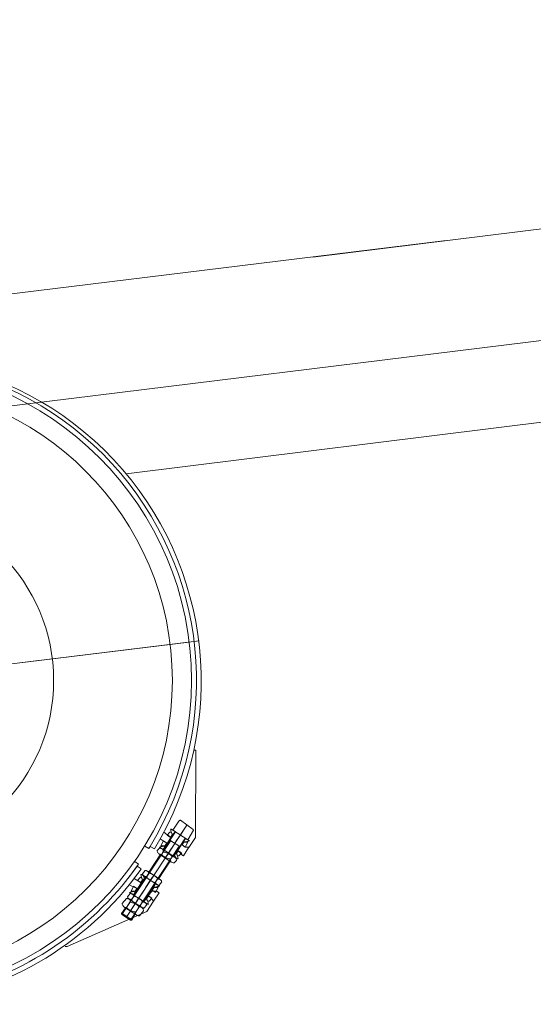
# Model space of a CAD drawing. Extents: x 34350 to 201729, y 12094 to 164960.
# Tile 45 of 70: x 139309 to 140352, y 29631 to 31630. Entities that reach past the tile are written whole.
import ezdxf

# ---------------------------------------------------------------- set-up
doc = ezdxf.new("R2010")
doc.units = 0
doc.header["$LTSCALE"] = 150
doc.header["$MEASUREMENT"] = 0
doc.layers.add('1', color=7, linetype='Continuous')

# ---------------------------------------------------------------- blocks, each defined once
blk = doc.blocks.new('*G102')
at = {"layer": '1', "color": 7, "linetype": 'Continuous', "lineweight": 9}
for p, q in [((139903.8, 31148.2), (145273.3, 31807.4)), ((137361.8, 30609.4), (145613.4, 31622.6)), ((140174.6, 31181.6), (137768.3, 30886)), ((139672.8, 30369.2), (138362.6, 30208.4)), ((139652.9, 30366.8), (138382.5, 30210.8)), ((138696.1, 30249.3), (139380.3, 30333.3)), ((139666.2, 30147), (139662.8, 30147)), ((139665.9, 29970.3), (139666.2, 30147)), ((139619.7, 29984.9), (139631.6, 30003)), ((139635, 30004.9), (139661, 29986.5)), ((139648, 29995.1), (139524.9, 29807.9)), ((139624.8, 29981.6), (139600.8, 29945.1)), ((139642.5, 29986.7), (139601.5, 29924.3)), ((139601.5, 29980.9), (139607.5, 29976.4)), ((139613.4, 29980.7), (139608.3, 29974.7)), ((139616.4, 29980.7), (139613.4, 29980.7)), ((139616.4, 29987.1), (139615.1, 29987.1)), ((139624.3, 29981.9), (139616.4, 29987.1)), ((139618.7, 29976.1), (139616.4, 29980.7)), ((139649.8, 29965.1), (139619.7, 29984.9)), ((139619.9, 29975.5), (139624.3, 29981.9)), ((139638.4, 29980.4), (139625.5, 29960.9)), ((139661.7, 29985.2), (139649.8, 29965.1)), ((139516.4, 29813.5), (139615.3, 29963.9)), ((139600.1, 29963.3), (139594, 29967.1)), ((139595.3, 29952.8), (139600.5, 29963)), ((139608.1, 29958.1), (139600.1, 29963.3)), ((139600.5, 29963), (139607.2, 29958.6)), ((139607.2, 29958.6), (139603.4, 29952.8)), ((139607.9, 29976.4), (139615.8, 29969.8)), ((139615.8, 29969.8), (139608.1, 29958.1)), ((139608.3, 29974.7), (139614.9, 29970.3)), ((139633.8, 29951.7), (139613.8, 29964.9)), ((139614.9, 29970.3), (139618.7, 29976.1)), ((139619, 29975.5), (139619.9, 29975.5)), ((139620.8, 29931.9), (139644.3, 29967.6)), ((139633.1, 29972.4), (139624.6, 29959.5)), ((139633.1, 29972.4), (139625.9, 29961.6)), ((139638.3, 29954.9), (139642.1, 29960.7)), ((139640.7, 29960.8), (139645.2, 29968.1)), ((139641.5, 29960.8), (139640.7, 29960.8)), ((139642.1, 29960.7), (139647.3, 29960.7)), ((139650.3, 29960.7), (139645, 29950.5)), ((139645.2, 29968.1), (139653.2, 29962.9)), ((139647.3, 29960.7), (139650.3, 29960.7)), ((139653.2, 29962.9), (139651.9, 29962.9)), ((139652.1, 29949.5), (139665.9, 29970.3)), ((139533.4, 29802.3), (139632.3, 29952.7)), ((139562.8, 29952.7), (139565.1, 29957.1)), ((139571.1, 29947.7), (139562.8, 29952.7)), ((139573.6, 29952), (139571.1, 29947.7)), ((139573.6, 29952), (139582.2, 29946.8)), ((139582.2, 29946.8), (139573.6, 29952)), ((139582.2, 29946.8), (139573.6, 29952)), ((139588, 29943.7), (139592.4, 29948.3)), ((139600.3, 29945.4), (139592.4, 29950.6)), ((139592.4, 29950.6), (139593.7, 29950.6)), ((139598.3, 29952.8), (139595.3, 29952.8)), ((139596.4, 29935.8), (139601, 29942.8)), ((139623.8, 29930), (139597.8, 29947.1)), ((139603.4, 29952.8), (139598.3, 29952.8)), ((139604.9, 29952.8), (139600.3, 29945.4)), ((139604.1, 29952.8), (139604.9, 29952.8)), ((139604.2, 29928.5), (139610.8, 29938.5)), ((139607.2, 29933.1), (139620.1, 29952.7)), ((139612.5, 29941.2), (139621, 29954)), ((139612.5, 29941.2), (139619.6, 29952)), ((139625.7, 29938), (139621.2, 29931.6)), ((139626.5, 29938), (139625.7, 29938)), ((139630.6, 29943.2), (139626.8, 29937.4)), ((139626.8, 29937.4), (139629.2, 29932.8)), ((139629.8, 29943.8), (139637.5, 29955.5)), ((139637.7, 29936), (139629.8, 29943.8)), ((139637.3, 29938.8), (139630.6, 29943.2)), ((139632.1, 29932.8), (139637.3, 29938.8)), ((139637.5, 29955.5), (139645.4, 29950.3)), ((139645, 29950.5), (139638.3, 29954.9)), ((139652.1, 29950.2), (139641.1, 29932.7)), ((139645.4, 29950.3), (139647, 29950.2)), ((139647, 29950.2), (139652.1, 29950.2)), ((139542.3, 29921.6), (139539.1, 29917.7)), ((139550.1, 29915.9), (139542.3, 29921.6)), ((139594.2, 29935.1), (139570.9, 29899.7)), ((139590.9, 29886.5), (139614.2, 29921.9)), ((139617.2, 29919.9), (139591.2, 29937.1)), ((139614, 29924.3), (139618.6, 29931.2)), ((139621.2, 29931.6), (139629.2, 29926.4)), ((139627, 29923.3), (139622.6, 29918.7)), ((139623.3, 29934.8), (139625.9, 29928.6)), ((139629.2, 29932.8), (139632.1, 29932.8)), ((139629.2, 29926.4), (139630.4, 29926.4)), ((139641.1, 29932.7), (139636.1, 29936.1)), ((139636.1, 29936), (139637.7, 29936)), ((139529.8, 29888.4), (139550.1, 29915.9)), ((139547.3, 29911.9), (139555.4, 29906.1)), ((139563.6, 29902.9), (139558, 29896.1)), ((139571.1, 29897.4), (139566.5, 29890.4)), ((139593.9, 29884.5), (139567.9, 29901.7)), ((139564.3, 29889.7), (139540.3, 29853.2)), ((139555.3, 29877.8), (139541.4, 29887)), ((139547.6, 29866.1), (139555.3, 29877.8)), ((139553, 29888.8), (139547.8, 29882.8)), ((139547.8, 29882.8), (139554.5, 29878.4)), ((139556, 29888.8), (139553, 29888.8)), ((139554.5, 29878.4), (139558.3, 29884.1)), ((139555.9, 29895.2), (139554.7, 29895.2)), ((139563.9, 29889.9), (139555.9, 29895.2)), ((139558.3, 29884.1), (139556, 29888.8)), ((139558.6, 29883.6), (139559.4, 29883.6)), ((139559.4, 29883.6), (139563.9, 29889.9)), ((139562, 29887), (139559.6, 29892.8)), ((139587.4, 29874.5), (139561.3, 29891.6)), ((139572.6, 29880.4), (139564.1, 29867.6)), ((139577.9, 29888.5), (139565, 29868.9)), ((139572.6, 29880.4), (139565.5, 29869.6)), ((139580.9, 29893.1), (139574.3, 29883.1)), ((139588.7, 29885.8), (139584.1, 29878.8)), ((139591.7, 29873.3), (139597.2, 29880.1)), ((139531.2, 29874.2), (139547.6, 29866.1)), ((139539.9, 29853.4), (139532, 29858.7)), ((139532, 29858.7), (139533.2, 29858.7)), ((139534.8, 29860.9), (139540.1, 29871)), ((139537.8, 29860.9), (139534.8, 29860.9)), ((139543, 29860.9), (139537.8, 29860.9)), ((139544.4, 29860.8), (139539.9, 29853.4)), ((139540.1, 29871), (139546.8, 29866.7)), ((139542.1, 29860.9), (139543.4, 29860.9)), ((139546.8, 29866.7), (139543, 29860.9)), ((139543.6, 29860.8), (139544.4, 29860.8)), ((139546.8, 29841.2), (139559.6, 29860.7)), ((139552.1, 29849.2), (139560.5, 29862.1)), ((139552.1, 29849.2), (139559.2, 29860)), ((139560.4, 29840), (139584.4, 29876.5)), ((139577, 29860.8), (139569.3, 29851.8)), ((139585, 29860.8), (139577, 29860.8)), ((139577.9, 29863), (139581.7, 29868.8)), ((139584.6, 29858.6), (139577.9, 29863)), ((139580.3, 29868.8), (139584.8, 29876.2)), ((139581.1, 29868.8), (139580.3, 29868.8)), ((139580.7, 29840.8), (139591.7, 29857.5)), ((139581.7, 29868.8), (139586.9, 29868.8)), ((139589.8, 29868.8), (139584.6, 29858.6)), ((139584.8, 29876.2), (139592.7, 29871)), ((139586.6, 29860.8), (139585, 29860.8)), ((139591.7, 29857.5), (139586.6, 29860.8)), ((139586.9, 29868.8), (139589.8, 29868.8)), ((139592.7, 29871), (139591.4, 29871)), ((139517, 29835.9), (139525.3, 29846.4)), ((139525.5, 29828), (139533.9, 29840.8)), ((139533, 29856.4), (139527.4, 29849.6)), ((139556.7, 29828), (139530.7, 29845.1)), ((139556.8, 29828), (139530.7, 29845.1)), ((139540.5, 29850.8), (139536, 29843.9)), ((139563.4, 29838), (139537.3, 29855.2)), ((139550.3, 29846.6), (139543.7, 29836.5)), ((139558.1, 29839.3), (139553.5, 29832.3)), ((139565.3, 29846), (139560.8, 29839.7)), ((139560.8, 29839.7), (139568.7, 29834.5)), ((139566.1, 29846), (139565.3, 29846)), ((139570.2, 29851.3), (139566.4, 29845.5)), ((139566.4, 29845.5), (139568.7, 29840.9)), ((139580.7, 29840.8), (139566.9, 29819.9)), ((139568.7, 29840.9), (139571.7, 29840.9)), ((139569.3, 29851.8), (139577.3, 29846.6)), ((139576.9, 29846.9), (139570.2, 29851.3)), ((139571.7, 29840.9), (139576.9, 29846.9)), ((139577.3, 29846.6), (139575.7, 29846.6)), ((139575.7, 29846.6), (139580.7, 29840.8)), ((139566.9, 29819.9), (139405.2, 29749)), ((139523.3, 29827.3), (139515.7, 29815.8)), ((139546.3, 29812.1), (139520.3, 29829.3)), ((139533.3, 29820.7), (139543.7, 29836.6)), ((139543.1, 29816.4), (139551.5, 29829.3)), ((139560, 29821.4), (139551.7, 29810.9)), ((139561.1, 29826.7), (139566.6, 29833.5)), ((139568.7, 29834.5), (139570, 29834.5)), ((139516.4, 29813.6), (139515.7, 29815.8)), ((139536.7, 29803), (139516.2, 29816.5)), ((139516.4, 29813.6), (139533.4, 29802.3)), ((139533.4, 29802.3), (139536.2, 29802.3)), ((139536.2, 29802.3), (139543.3, 29814.1)), ((139405.2, 29749), (139401.1, 29749))]:
    blk.add_line(p, q, dxfattribs=at)
for points in [[(139631.6, 30003), (139631.8, 30003.2), (139632.1, 30003.5), (139632.4, 30003.8), (139632.8, 30004.1), (139633.1, 30004.4), (139633.5, 30004.6), (139633.9, 30004.7), (139634.3, 30004.9), (139634.7, 30004.9), (139635, 30004.9)], [(139615.1, 29987.1), (139615.3, 29985.9), (139615.6, 29984.7), (139615.8, 29983.5), (139616.2, 29982.3), (139616.5, 29981.2), (139616.9, 29980), (139617.4, 29978.9), (139617.9, 29977.7), (139618.5, 29976.6), (139619, 29975.5)], [(139624, 29982.1), (139624.8, 29981.6)], [(139661, 29986.5), (139661.7, 29985.2)], [(139651.9, 29962.9), (139650.9, 29962.6), (139649.9, 29962.2), (139648.9, 29961.9), (139647.9, 29961.7), (139646.9, 29961.4), (139645.8, 29961.2), (139644.8, 29961.1), (139643.7, 29960.9), (139642.6, 29960.8), (139641.5, 29960.8)], [(139644.3, 29967.6), (139645.6, 29968.4)], [(139596.4, 29935.8), (139595.1, 29935.8), (139593.8, 29936), (139592.5, 29936.5), (139591.4, 29937.1), (139590.4, 29937.9), (139589.5, 29938.9), (139588.8, 29940), (139588.3, 29941.2), (139588, 29942.4), (139588, 29943.7)], [(139592.4, 29948.3), (139593.7, 29948.3), (139595, 29948.1), (139596.3, 29947.7), (139597.5, 29947.1), (139598.5, 29946.3), (139599.4, 29945.3), (139600.1, 29944.2), (139600.6, 29943), (139600.9, 29941.7), (139600.9, 29940.4)], [(139593.7, 29950.6), (139594.6, 29951), (139595.6, 29951.3), (139596.6, 29951.6), (139597.7, 29951.9), (139598.7, 29952.1), (139599.7, 29952.3), (139600.8, 29952.5), (139601.9, 29952.6), (139603, 29952.7), (139604.1, 29952.8)], [(139600.9, 29940.4), (139602.9, 29940.1), (139604.8, 29939.6), (139606.7, 29939), (139608.6, 29938.3), (139610.4, 29937.4), (139612.2, 29936.4), (139613.9, 29935.3), (139615.5, 29934.1), (139617.1, 29932.7), (139618.6, 29931.2)], [(139630.4, 29926.4), (139630.3, 29927.6), (139630, 29928.8), (139629.8, 29930), (139629.4, 29931.2), (139629.1, 29932.4), (139628.6, 29933.5), (139628.2, 29934.7), (139627.7, 29935.8), (139627.1, 29936.9), (139626.5, 29938)], [(139614, 29926.6), (139612.1, 29926.9), (139610.2, 29927.4), (139608.3, 29928), (139606.4, 29928.7), (139604.6, 29929.6), (139602.8, 29930.6), (139601.1, 29931.7), (139599.5, 29933), (139597.9, 29934.3), (139596.4, 29935.8)], [(139622.6, 29918.7), (139621.3, 29918.7), (139620, 29918.9), (139618.7, 29919.3), (139617.5, 29919.9), (139616.5, 29920.8), (139615.6, 29921.7), (139614.9, 29922.8), (139614.4, 29924), (139614.1, 29925.3), (139614, 29926.6)], [(139618.6, 29931.2), (139619.9, 29931.2), (139621.2, 29931), (139622.5, 29930.6), (139623.6, 29929.9), (139624.6, 29929.1), (139625.5, 29928.1), (139626.2, 29927), (139626.7, 29925.8), (139627, 29924.6), (139627, 29923.3)], [(139571.1, 29897.4), (139570.8, 29898.3), (139570.3, 29899.2), (139569.7, 29900), (139569, 29900.7), (139568.2, 29901.4), (139567.4, 29901.9), (139566.5, 29902.4), (139565.5, 29902.7), (139564.5, 29902.8), (139563.6, 29902.9)], [(139589.6, 29885.8), (139588.2, 29887.5), (139586.6, 29889.1), (139585, 29890.6), (139583.2, 29892), (139581.3, 29893.2), (139579.4, 29894.4), (139577.4, 29895.3), (139575.4, 29896.2), (139573.3, 29896.8), (139571.1, 29897.4)], [(139554.7, 29895.2), (139554.9, 29894), (139555.1, 29892.8), (139555.4, 29891.6), (139555.7, 29890.4), (139556.1, 29889.2), (139556.5, 29888.1), (139556.9, 29886.9), (139557.5, 29885.8), (139558, 29884.7), (139558.6, 29883.6)], [(139558, 29896.1), (139558.4, 29895.1), (139558.8, 29894.2), (139559.4, 29893.4), (139560.1, 29892.6), (139560.9, 29892), (139561.7, 29891.4), (139562.7, 29891), (139563.6, 29890.7), (139564.6, 29890.5), (139565.7, 29890.4)], [(139565.7, 29890.4), (139567.1, 29888.7), (139568.6, 29887.1), (139570.3, 29885.6), (139572.1, 29884.2), (139573.9, 29882.9), (139575.8, 29881.8), (139577.8, 29880.8), (139579.9, 29880), (139582, 29879.3), (139584.1, 29878.8)], [(139584.1, 29878.8), (139584.5, 29877.9), (139585, 29877), (139585.6, 29876.2), (139586.2, 29875.4), (139587, 29874.8), (139587.9, 29874.3), (139588.8, 29873.8), (139589.7, 29873.5), (139590.7, 29873.3), (139591.7, 29873.3)], [(139597.2, 29880.1), (139596.9, 29881), (139596.4, 29881.9), (139595.8, 29882.8), (139595.1, 29883.5), (139594.4, 29884.2), (139593.5, 29884.8), (139592.6, 29885.2), (139591.6, 29885.5), (139590.6, 29885.7), (139589.6, 29885.8)], [(139533.2, 29858.7), (139534.2, 29859), (139535.2, 29859.4), (139536.2, 29859.7), (139537.2, 29859.9), (139538.2, 29860.2), (139539.3, 29860.4), (139540.3, 29860.5), (139541.4, 29860.7), (139542.5, 29860.8), (139543.6, 29860.8)], [(139591.4, 29871), (139590.5, 29870.6), (139589.5, 29870.3), (139588.5, 29870), (139587.5, 29869.7), (139586.4, 29869.5), (139585.4, 29869.3), (139584.3, 29869.1), (139583.2, 29869), (139582.1, 29868.9), (139581.1, 29868.8)], [(139525.3, 29846.4), (139526.6, 29846.4), (139528, 29846.2), (139529.2, 29845.8), (139530.4, 29845.1), (139531.4, 29844.3), (139532.3, 29843.3), (139533, 29842.2), (139533.5, 29841), (139533.8, 29839.8), (139533.9, 29838.5)], [(139527.4, 29849.6), (139527.8, 29848.6), (139528.3, 29847.7), (139528.8, 29846.9), (139529.5, 29846.1), (139530.3, 29845.5), (139531.2, 29844.9), (139532.1, 29844.5), (139533, 29844.1), (139534, 29843.9), (139535.1, 29843.9)], [(139540.5, 29850.8), (139540.2, 29851.8), (139539.7, 29852.7), (139539.1, 29853.5), (139538.4, 29854.2), (139537.7, 29854.9), (139536.8, 29855.4), (139535.9, 29855.8), (139535, 29856.1), (139534, 29856.3), (139533, 29856.4)], [(139533.9, 29838.5), (139535.8, 29838.1), (139537.7, 29837.7), (139539.6, 29837.1), (139541.5, 29836.3), (139543.3, 29835.5), (139545.1, 29834.5), (139546.8, 29833.3), (139548.4, 29832.1), (139550, 29830.7), (139551.5, 29829.3)], [(139535.1, 29843.9), (139536.5, 29842.1), (139538.1, 29840.5), (139539.7, 29839), (139541.5, 29837.6), (139543.3, 29836.4), (139545.2, 29835.3), (139547.2, 29834.3), (139549.3, 29833.5), (139551.4, 29832.8), (139553.5, 29832.3)], [(139559, 29839.3), (139557.6, 29841), (139556, 29842.6), (139554.4, 29844.1), (139552.6, 29845.5), (139550.8, 29846.7), (139548.8, 29847.8), (139546.8, 29848.8), (139544.8, 29849.6), (139542.7, 29850.3), (139540.5, 29850.8)], [(139566.6, 29833.5), (139566.3, 29834.5), (139565.8, 29835.4), (139565.2, 29836.3), (139564.6, 29837), (139563.8, 29837.7), (139562.9, 29838.2), (139562, 29838.7), (139561, 29839), (139560, 29839.2), (139559, 29839.3)], [(139570, 29834.5), (139569.8, 29835.7), (139569.6, 29836.9), (139569.3, 29838.1), (139569, 29839.3), (139568.6, 29840.4), (139568.2, 29841.6), (139567.7, 29842.7), (139567.2, 29843.8), (139566.7, 29845), (139566.1, 29846)], [(139525.5, 29828), (139524.2, 29828), (139522.9, 29828.2), (139521.6, 29828.6), (139520.5, 29829.3), (139519.4, 29830.1), (139518.6, 29831.1), (139517.9, 29832.2), (139517.4, 29833.4), (139517.1, 29834.6), (139517, 29835.9)], [(139543.1, 29818.8), (139541.2, 29819.1), (139539.3, 29819.6), (139537.4, 29820.2), (139535.5, 29820.9), (139533.7, 29821.8), (139531.9, 29822.8), (139530.2, 29823.9), (139528.6, 29825.1), (139527, 29826.5), (139525.5, 29828)], [(139551.7, 29810.9), (139550.4, 29810.9), (139549, 29811.1), (139547.8, 29811.5), (139546.6, 29812.1), (139545.6, 29812.9), (139544.7, 29813.9), (139544, 29815), (139543.5, 29816.2), (139543.2, 29817.5), (139543.1, 29818.8)], [(139551.5, 29829.3), (139552.8, 29829.3), (139554.1, 29829), (139555.4, 29828.6), (139556.5, 29828), (139557.6, 29827.1), (139558.4, 29826.2), (139559.1, 29825.1), (139559.6, 29823.9), (139559.9, 29822.6), (139560, 29821.4)], [(139553.5, 29832.3), (139553.9, 29831.4), (139554.4, 29830.5), (139555, 29829.6), (139555.6, 29828.9), (139556.4, 29828.3), (139557.3, 29827.7), (139558.2, 29827.3), (139559.1, 29827), (139560.1, 29826.8), (139561.1, 29826.7)]]:
    blk.add_lwpolyline(points, dxfattribs=at)
for radius in [640, 601, 360]:
    blk.add_circle((139017.7, 30288.8), radius, dxfattribs=at)
for centre, radius, start, end in [((139020.1, 30287.4), 657.2, -31.2122, 117.6663), ((139017.7, 30288.8), 650, -31.2106, 116.4649), ((139017.5, 30289), 660.3, -84.7955, -35.4763), ((139017.5, 30289), 650.3, -57.4854, -35.4792), ((139017.7, 30289.4), 650.6, -100.0786, -57.5216)]:
    blk.add_arc(centre, radius, start, end, dxfattribs=at)
blk = doc.blocks.new('*G101')
at = {"layer": '1', "color": 7, "linetype": 'Continuous', "lineweight": 9}
blk.add_line((144728.6, 31353.6), (139524.8, 30708.4), dxfattribs=at)
at = {"color": 7, "linetype": 'Continuous', "lineweight": 9}
blk.add_blockref('*G102', (0, 0), dxfattribs=at)

msp = doc.modelspace()

# ---------------------------------------------------------------- block references
at = {"color": 7, "linetype": 'Continuous', "lineweight": 9}
msp.add_blockref('*G101', (0, 0), dxfattribs=at)

doc.saveas('drawing.dxf')
